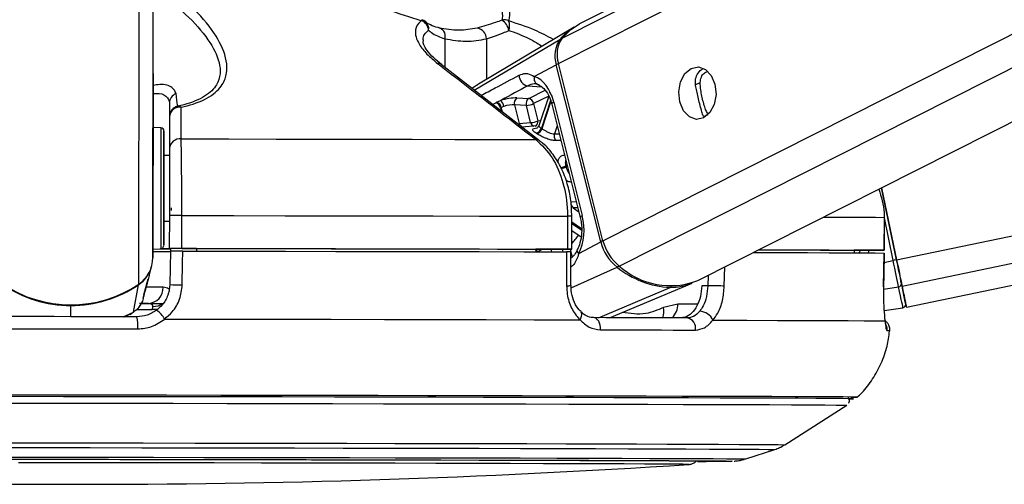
# Model space of a CAD drawing. Header units: millimetres. Extents: x 20 to 19889, y 40 to 15516.
# Tile 8 of 115: x 4179 to 4358, y 6405 to 6490. Entities that reach past the tile are written whole.
import ezdxf

# ---------------------------------------------------------------- set-up
doc = ezdxf.new("R2010")
doc.units = ezdxf.units.MM
doc.header["$LTSCALE"] = 2

msp = doc.modelspace()

# ---------------------------------------------------------------- linework, layer by layer
at = {"color": 8, "linetype": 'Continuous', "lineweight": 25}
for p, q in [((4276.96, 6481.98), (4535.46, 6612.47)), ((4277.61, 6486.62), (4526.93, 6612.47)), ((4285.09, 6449.63), (4607.67, 6612.47)), ((4288.07, 6444.99), (4619.85, 6612.47)), ((4338.73, 6446.15), (5139.45, 6612.47)), ((4339.74, 6441.33), (5163.67, 6612.47)), ((4202.85, 6446.52), (4203.06, 6602.96)), ((4200.27, 6441.7), (4200.46, 6587.81)), ((4256.2, 6486.5), (4256.19, 6481.28)), ((4261.58, 6477.1), (4277.21, 6486.38)), ((4263.79, 6486.48), (4263.78, 6479.07)), ((4262.36, 6478.21), (4261.24, 6477.47)), ((4301.92, 6478.06), (4302.85, 6478.54)), ((4271.34, 6477.9), (4273.86, 6477.72)), ((4271.52, 6475.6), (4274.52, 6477.12)), ((4275.17, 6476.05), (4272.42, 6474.66)), ((4275.52, 6475.2), (4273.83, 6470.17)), ((4273.95, 6470.09), (4275.59, 6474.99)), ((4265.73, 6473.73), (4265.52, 6473.75)), ((4266.38, 6473.9), (4266.54, 6473.25)), ((4266.71, 6473.11), (4266.5, 6473.96)), ((4303.56, 6472.3), (4304.32, 6472.69)), ((4276.73, 6470.6), (4276.24, 6469.14)), ((4276.24, 6469.14), (4277.1, 6469.15)), ((4278.54, 6463.4), (4278.3, 6463.28)), ((4278.35, 6463.1), (4278.59, 6463.23)), ((4279.25, 6456.74), (4280.21, 6456.77)), ((4280.49, 6455.66), (4279.64, 6455.63)), ((4279.64, 6455.63), (4280.67, 6454.93)), ((4338.12, 6446.02), (4336.5, 6453.81)), ((4281.16, 6451.81), (4279.41, 6452.99)), ((4279.41, 6452.78), (4281.17, 6451.6)), ((4275.56, 6448.09), (4275.68, 6447.6)), ((4277.8, 6447.59), (4277.68, 6448.09)), ((4279.1, 6448.09), (4279.22, 6447.6)), ((4332.06, 6447.88), (4331.87, 6447.41)), ((4279.23, 6447.57), (4279.46, 6446.63)), ((4336.43, 6445.67), (4338.12, 6446.02)), ((4279.29, 6441.03), (4287.66, 6444.81)), ((4307.25, 6441.34), (4307.34, 6444.84)), ((4304.29, 6443.3), (4304.25, 6441.41)), ((4284.25, 6435.57), (4297.35, 6441.11)), ((4336.34, 6440.77), (4339.11, 6441.23)), ((4187.83, 6435.75), (4187.84, 6437.8)), ((4199.9, 6437.04), (4202.7, 6437.04)), ((4302.38, 6438.07), (4298.76, 6438.07)), ((4197.42, 6435.74), (4199.32, 6436.57)), ((4198.65, 6436.21), (4199.32, 6436.57)), ((4331.62, 6421.05), (4331.61, 6421.05))]:
    msp.add_line(p, q, dxfattribs=at)
at = {"color": 7, "linetype": 'Continuous', "lineweight": 25}
for p, q in [((4525.03, 6612.47), (4280.82, 6489.2)), ((4302.44, 6442.36), (4639.43, 6612.47)), ((4340.53, 6437.49), (5182.94, 6612.47)), ((4202.89, 6480.13), (4203.06, 6602.96)), ((4279.83, 6488.63), (4262.36, 6478.22)), ((4285.09, 6449.63), (4276.96, 6481.98)), ((4202.89, 6480.13), (4202.85, 6446.52)), ((4273.47, 6467.87), (4255.53, 6481.79)), ((4272.54, 6479.62), (4276.56, 6481.77)), ((4284.69, 6449.42), (4276.56, 6481.77)), ((4205.88, 6474.75), (4205.87, 6465.2)), ((4265.66, 6474.9), (4266.36, 6475.21)), ((4269.37, 6475.7), (4271.52, 6475.6)), ((4272.42, 6474.66), (4273.21, 6471.53)), ((4275.18, 6476.04), (4273.35, 6470.61)), ((4276.11, 6474.93), (4281.31, 6454.21)), ((4266.99, 6474.15), (4266.5, 6473.96)), ((4268.94, 6474.42), (4269.79, 6471.04)), ((4271.09, 6474.32), (4268.94, 6474.42)), ((4271.87, 6471.2), (4271.09, 6474.32)), ((4275.74, 6474.56), (4280.94, 6453.85)), ((4205.88, 6472.25), (4205.87, 6466.46)), ((4269.79, 6471.04), (4271.87, 6471.2)), ((4204.31, 6470.23), (4202.88, 6470.31)), ((4272.99, 6470.58), (4270.24, 6470.38)), ((4205.87, 6465.2), (4204.87, 6465.2)), ((4205.87, 6465.2), (4205.87, 6465.2)), ((4338.73, 6446.15), (4336, 6459.31)), ((4336, 6459.31), (4338.73, 6446.15)), ((4204.86, 6453.2), (4205.86, 6453.2)), ((4205.86, 6454.23), (4205.85, 6448.23)), ((4208.12, 6448.23), (4208.13, 6454.23)), ((4278.62, 6454.09), (4278.61, 6448.09)), ((4279.4, 6448.09), (4279.41, 6454.09)), ((4336.48, 6453.88), (4336.47, 6447.88)), ((4336.5, 6453.88), (4336.48, 6453.88)), ((4336.49, 6447.88), (4336.5, 6453.88)), ((4279.4, 6451.47), (4281.08, 6450.34)), ((4280.67, 6447.27), (4284.69, 6449.42)), ((4202.85, 6448.1), (4204.28, 6448.17)), ((4205.85, 6448.21), (4205.85, 6448.23)), ((4210.85, 6448.2), (4205.85, 6448.21)), ((4205.85, 6448.21), (4205.85, 6448.19)), ((4205.85, 6448.21), (4205.85, 6448.18)), ((4205.85, 6448.19), (4206.07, 6448.19)), ((4205.85, 6448.18), (4205.85, 6448.19)), ((4206.06, 6447.73), (4205.94, 6441.62)), ((4206.07, 6448.21), (4206.06, 6447.71)), ((4210.85, 6448.21), (4210.85, 6447.72)), ((4272.82, 6448.1), (4272.81, 6447.6)), ((4278.81, 6448.09), (4272.82, 6448.09)), ((4331.01, 6447.89), (4331, 6447.42)), ((4334.49, 6447.88), (4331.01, 6447.88)), ((4279.23, 6441.45), (4279.23, 6447.59)), ((4336.36, 6441.21), (4336.46, 6447.38)), ((4336.43, 6447.38), (4336.44, 6447.38)), ((4202.18, 6443.26), (4202.62, 6444.93)), ((4201.22, 6439.77), (4202.01, 6442.68)), ((4202.18, 6443.26), (4201.99, 6442.57)), ((4199.32, 6436.57), (4200.25, 6441.6)), ((4279.23, 6441.45), (4279.23, 6441.45)), ((4286.31, 6435.57), (4301.39, 6441.9)), ((4304.25, 6441.41), (4303.15, 6441.41)), ((4336.34, 6441.21), (4336.36, 6441.21)), ((4201.09, 6439.11), (4201.19, 6439.49)), ((4201.17, 6439.59), (4201.23, 6439.77)), ((4201.25, 6439.84), (4201.27, 6439.89)), ((4202.03, 6438.18), (4200.43, 6438.18)), ((4202.77, 6437.63), (4202.7, 6437.04)), ((4298.76, 6438.07), (4296.13, 6437.43)), ((4336.45, 6436.87), (4339.9, 6437.4)), ((4197.61, 6435.72), (4198.66, 6436.19)), ((4198.68, 6436.15), (4199.06, 6436.43)), ((4281.06, 6436.65), (4281.03, 6436.67)), ((4318.34, 6412.37), (4329.65, 6419.58)), ((4311.17, 6409.78), (4316.5, 6411.5))]:
    msp.add_line(p, q, dxfattribs=at)
at = {"color": 8, "linetype": 'Continuous', "lineweight": 25, "flags": 128}
for points in [[(4251.97, 6489.98), (4251.98, 6489.97), (4252, 6489.95), (4252.01, 6489.91), (4252.01, 6489.87), (4252.01, 6489.81)], [(4276.11, 6474.93), (4275.94, 6474.83), (4275.82, 6474.74), (4275.75, 6474.65), (4275.74, 6474.58), (4275.74, 6474.56)], [(4273.21, 6471.53), (4273.54, 6471.57), (4273.68, 6471.58)], [(4204.31, 6470.23), (4204.31, 6470.22), (4204.31, 6469.69), (4204.31, 6468.44), (4204.31, 6466.57), (4204.3, 6464.19), (4204.3, 6461.47)], [(4204.3, 6461.47), (4204.29, 6458.6), (4204.29, 6455.77), (4204.29, 6453.18), (4204.28, 6450.99), (4204.28, 6449.37), (4204.28, 6448.41), (4204.28, 6448.17)], [(4281.31, 6454.21), (4281.15, 6454.11), (4281.03, 6454.02), (4280.96, 6453.93), (4280.94, 6453.86), (4280.94, 6453.85)], [(4325.39, 6453.95), (4326.44, 6453.94), (4329.84, 6453.93), (4332.66, 6453.91), (4334.87, 6453.9), (4336.48, 6453.88)], [(4280.67, 6447.27), (4280.53, 6447.45), (4280.44, 6447.63), (4280.39, 6447.79), (4280.4, 6447.94), (4280.42, 6448.01)], [(4200.23, 6441.68), (4200.25, 6441.63), (4200.25, 6441.6)], [(4204.73, 6441.12), (4203.85, 6441.12), (4202.75, 6441.12), (4201.62, 6441.12)], [(4203.79, 6437.14), (4203.31, 6437.05), (4202.7, 6437.04)], [(4280.9, 6435.19), (4281.07, 6435.51), (4281.18, 6435.83), (4281.23, 6436.12), (4281.21, 6436.37), (4281.12, 6436.57), (4281.06, 6436.65)], [(4172.16, 6412.74), (4181.77, 6412.73), (4191.42, 6412.71), (4201.05, 6412.7), (4210.6, 6412.69), (4220.03, 6412.67), (4229.28, 6412.65), (4238.31, 6412.64), (4247.06, 6412.62), (4255.49, 6412.6), (4263.55, 6412.58), (4271.19, 6412.57), (4278.38, 6412.55), (4285.08, 6412.53), (4291.24, 6412.51), (4296.84, 6412.49), (4301.84, 6412.48), (4306.22, 6412.46), (4309.95, 6412.44), (4313.02, 6412.42), (4315.4, 6412.41), (4317.08, 6412.39), (4318.06, 6412.38), (4318.34, 6412.37)], [(4172.38, 6411.87), (4181.86, 6411.86), (4191.37, 6411.84), (4200.86, 6411.83), (4210.28, 6411.82), (4219.58, 6411.8), (4228.7, 6411.78), (4237.6, 6411.77), (4246.23, 6411.75), (4254.54, 6411.73), (4262.48, 6411.72), (4270.02, 6411.7), (4277.11, 6411.68), (4283.71, 6411.66), (4289.78, 6411.64), (4295.3, 6411.63), (4300.23, 6411.61), (4304.55, 6411.59), (4308.23, 6411.57), (4311.25, 6411.56), (4313.6, 6411.54), (4315.26, 6411.53), (4316.23, 6411.51), (4316.5, 6411.5)], [(4174.98, 6410.13), (4184.3, 6410.12), (4193.63, 6410.1), (4202.94, 6410.09), (4212.15, 6410.07), (4221.23, 6410.06), (4230.12, 6410.04), (4238.76, 6410.03), (4247.11, 6410.01), (4255.12, 6409.99), (4262.75, 6409.98), (4269.94, 6409.96), (4276.67, 6409.94), (4282.89, 6409.92), (4288.56, 6409.9), (4293.66, 6409.89), (4298.14, 6409.87), (4302, 6409.85), (4305.2, 6409.84), (4307.73, 6409.82), (4309.58, 6409.81), (4310.72, 6409.79), (4311.16, 6409.78), (4311.17, 6409.78)], [(4308.69, 6409.39), (4308.68, 6409.39), (4308.65, 6409.39)]]:
    msp.add_lwpolyline(points, dxfattribs=at)
at = {"color": 7, "linetype": 'Continuous', "lineweight": 25, "flags": 128}
for points in [[(4277.61, 6486.62), (4279.23, 6488.19), (4280.82, 6489.2)], [(4255.1, 6488.47), (4255.36, 6488.44), (4255.59, 6488.33), (4255.81, 6488.14), (4255.98, 6487.9), (4256.11, 6487.6), (4256.19, 6487.26), (4256.22, 6486.89), (4256.2, 6486.5)], [(4301.21, 6481.09), (4302.52, 6481.37), (4303.81, 6480.91), (4304.87, 6479.79), (4305.55, 6478.19), (4305.74, 6476.33), (4305.41, 6474.52), (4304.62, 6473.01), (4303.48, 6472.05), (4302.17, 6471.78), (4300.89, 6472.23), (4299.83, 6473.35), (4299.15, 6474.96), (4298.96, 6476.81), (4299.28, 6478.63), (4300.07, 6480.13), (4301.21, 6481.09)], [(4202.88, 6474.61), (4202.88, 6474.63), (4202.88, 6473.94), (4202.88, 6472.63), (4202.88, 6470.91), (4202.88, 6469.03), (4202.87, 6467.29), (4202.87, 6465.96), (4202.87, 6465.22), (4202.87, 6465.2), (4202.87, 6465.9), (4202.87, 6467.21), (4202.88, 6468.93), (4202.88, 6470.8), (4202.88, 6472.54), (4202.88, 6473.88), (4202.88, 6474.61)], [(4265.54, 6474.83), (4265.57, 6474.85), (4265.66, 6474.9)], [(4266.5, 6473.96), (4266.41, 6473.91), (4266.38, 6473.9)], [(4204.87, 6461.35), (4204.87, 6463.92), (4204.87, 6466.17), (4204.88, 6467.94), (4204.88, 6469.12), (4204.88, 6469.62), (4204.88, 6469.41), (4204.88, 6468.51), (4204.87, 6466.97), (4204.87, 6465.2)], [(4208.01, 6468.21), (4216.74, 6468.2), (4225.36, 6468.18), (4233.83, 6468.17), (4242.12, 6468.15), (4250.2, 6468.14), (4258.03, 6468.12), (4265.6, 6468.11), (4272.85, 6468.09)], [(4204.87, 6465.2), (4204.87, 6465.53), (4204.87, 6465.8), (4204.87, 6465.35), (4204.87, 6464.24), (4204.87, 6462.59), (4204.87, 6460.56)], [(4204.86, 6453.2), (4204.85, 6452.24), (4204.85, 6450.47), (4204.85, 6449.29), (4204.85, 6448.79), (4204.85, 6449), (4204.85, 6449.9), (4204.85, 6451.44), (4204.86, 6453.5), (4204.86, 6455.96), (4204.86, 6458.64), (4204.87, 6461.35)], [(4204.87, 6460.56), (4204.86, 6458.39), (4204.86, 6456.31), (4204.86, 6454.54), (4204.86, 6453.28), (4204.86, 6452.65), (4204.86, 6452.74), (4204.86, 6453.2)], [(4206.21, 6455.61), (4206.21, 6455.61), (4206.21, 6455.6), (4206.21, 6455.57), (4206.2, 6455.52), (4206.2, 6455.46), (4206.2, 6455.39), (4206.2, 6455.31), (4206.2, 6455.22), (4206.2, 6455.12)], [(4208.13, 6454.23), (4217.63, 6454.21), (4227.02, 6454.2), (4236.24, 6454.18), (4245.26, 6454.16), (4254.04, 6454.15), (4262.55, 6454.13), (4270.76, 6454.11), (4278.62, 6454.09)], [(4204.15, 6448.17), (4205.55, 6448.17), (4206.07, 6448.17)], [(4208.12, 6448.23), (4217.63, 6448.21), (4227.01, 6448.2), (4236.23, 6448.18), (4245.25, 6448.16), (4254.04, 6448.15), (4262.55, 6448.13), (4270.75, 6448.11), (4278.61, 6448.09)], [(4208.21, 6441.55), (4208.29, 6445.55), (4208.33, 6447.73)], [(4208.33, 6447.73), (4217.78, 6447.71), (4227.11, 6447.69), (4236.28, 6447.68), (4245.25, 6447.66), (4253.99, 6447.65), (4262.45, 6447.63), (4270.61, 6447.61), (4278.44, 6447.59)], [(4210.85, 6448.21), (4219.16, 6448.2), (4227.36, 6448.19), (4235.43, 6448.17), (4243.34, 6448.16), (4251.06, 6448.14), (4258.56, 6448.13), (4265.82, 6448.11), (4272.82, 6448.1)], [(4278.61, 6448.09), (4278.92, 6448.09), (4279.16, 6448.09), (4279.32, 6448.09), (4279.39, 6448.09), (4279.38, 6448.09), (4279.27, 6448.09), (4279.08, 6448.09), (4278.81, 6448.09)], [(4313.57, 6447.98), (4314.44, 6447.98), (4318.35, 6447.96), (4321.81, 6447.95), (4324.82, 6447.93), (4327.36, 6447.92), (4329.43, 6447.9), (4331.01, 6447.89)], [(4313.59, 6447.99), (4317.93, 6447.98), (4322.46, 6447.96), (4326.43, 6447.94), (4329.83, 6447.93), (4332.65, 6447.91), (4334.86, 6447.9), (4336.47, 6447.88)], [(4336.47, 6447.88), (4336.49, 6447.88), (4336.41, 6447.88), (4336.24, 6447.88), (4336, 6447.88), (4335.69, 6447.88), (4335.32, 6447.88), (4334.91, 6447.88), (4334.49, 6447.88)], [(4278.44, 6447.59), (4278.44, 6443.59), (4278.44, 6441.42)], [(4312.61, 6447.5), (4312.95, 6447.5), (4317.98, 6447.48), (4322.48, 6447.46), (4326.43, 6447.44), (4329.81, 6447.43), (4332.62, 6447.41), (4334.83, 6447.4), (4336.44, 6447.38)], [(4336.44, 6447.38), (4336.38, 6443.38), (4336.34, 6441.21)], [(4339.11, 6441.23), (4339.02, 6441.66), (4338.92, 6442.16), (4338.8, 6442.72), (4338.68, 6443.32), (4338.55, 6443.96), (4338.41, 6444.63), (4338.26, 6445.32), (4338.12, 6446.02)], [(4339.74, 6441.33), (4339.65, 6441.77), (4339.54, 6442.27), (4339.43, 6442.83), (4339.3, 6443.43), (4339.17, 6444.08), (4339.03, 6444.75), (4338.88, 6445.45), (4338.73, 6446.15)], [(4338.73, 6446.15), (4338.87, 6445.52), (4339, 6444.9), (4339.12, 6444.3), (4339.24, 6443.72), (4339.35, 6443.18), (4339.46, 6442.68), (4339.55, 6442.23), (4339.63, 6441.84)], [(4307.25, 6441.34), (4306.96, 6441.35), (4306.61, 6441.36), (4306.22, 6441.37), (4305.8, 6441.38), (4305.37, 6441.39), (4304.96, 6441.4), (4304.58, 6441.41), (4304.25, 6441.41)], [(4339.9, 6437.4), (4339.89, 6437.46), (4339.85, 6437.65), (4339.79, 6437.95), (4339.7, 6438.38), (4339.59, 6438.92), (4339.45, 6439.58), (4339.29, 6440.35), (4339.11, 6441.23)], [(4339.63, 6441.84), (4339.81, 6440.99), (4339.96, 6440.24), (4340.09, 6439.6), (4340.2, 6439.07), (4340.29, 6438.65), (4340.35, 6438.35), (4340.39, 6438.17), (4340.4, 6438.11)], [(4340.39, 6438.14), (4340.48, 6437.73), (4340.53, 6437.49), (4340.48, 6437.74), (4340.33, 6438.48), (4340.08, 6439.68), (4339.74, 6441.33)], [(4200.82, 6438.17), (4202.81, 6438.17), (4204.8, 6438.17)], [(4199.94, 6435.73), (4196.91, 6435.74), (4193.89, 6435.74), (4190.86, 6435.75), (4187.83, 6435.75), (4184.8, 6435.76), (4181.78, 6435.76), (4178.75, 6435.76), (4175.73, 6435.77)], [(4205.01, 6435.33), (4215.29, 6435.31), (4225.44, 6435.3), (4235.41, 6435.28), (4245.15, 6435.26), (4254.61, 6435.24), (4263.76, 6435.22), (4272.53, 6435.21), (4280.9, 6435.19)], [(4284.63, 6433.36), (4284.63, 6433.78), (4284.58, 6434.19), (4284.47, 6434.57), (4284.31, 6434.91), (4284.11, 6435.19), (4283.88, 6435.4), (4283.62, 6435.53), (4283.35, 6435.58)], [(4300.47, 6435.53), (4298.48, 6435.54), (4296.45, 6435.54), (4294.38, 6435.55), (4292.26, 6435.55), (4290.09, 6435.56), (4287.89, 6435.56), (4285.64, 6435.57), (4283.35, 6435.58)], [(4305.19, 6435.12), (4311.37, 6435.1), (4316.95, 6435.08), (4321.9, 6435.06), (4326.21, 6435.04), (4329.86, 6435.03), (4332.82, 6435.01), (4335.08, 6434.99), (4336.63, 6434.98)], [(4175.56, 6433.55), (4178.62, 6433.55), (4181.69, 6433.55), (4184.76, 6433.54), (4187.83, 6433.54), (4190.9, 6433.53), (4193.97, 6433.53), (4197.03, 6433.53), (4200.1, 6433.52)], [(4284.63, 6433.36), (4286.95, 6433.35), (4289.23, 6433.35), (4291.47, 6433.34), (4293.66, 6433.34), (4295.81, 6433.33), (4297.91, 6433.32), (4299.97, 6433.32), (4301.98, 6433.31)], [(4331.61, 6421.05), (4331.42, 6421.06), (4330.55, 6421.07), (4328.98, 6421.09), (4326.72, 6421.1), (4323.79, 6421.12), (4320.19, 6421.14), (4315.95, 6421.16), (4311.08, 6421.17), (4305.61, 6421.19), (4299.57, 6421.21), (4292.99, 6421.23), (4285.89, 6421.25), (4278.31, 6421.27), (4270.3, 6421.29), (4261.88, 6421.31), (4253.1, 6421.32), (4244, 6421.34), (4234.63, 6421.36), (4225.03, 6421.38), (4215.25, 6421.39), (4205.34, 6421.41), (4195.34, 6421.42), (4185.3, 6421.44), (4175.28, 6421.45)], [(4329.87, 6420.74), (4329.98, 6420.74), (4330.78, 6420.75), (4330.87, 6420.77), (4330.25, 6420.78), (4328.91, 6420.8), (4326.88, 6420.81), (4324.15, 6420.83), (4320.74, 6420.85), (4316.67, 6420.86), (4311.96, 6420.88), (4306.63, 6420.9), (4300.7, 6420.92), (4294.22, 6420.94), (4287.2, 6420.96), (4279.69, 6420.98), (4271.72, 6421), (4263.34, 6421.01), (4254.58, 6421.03), (4245.48, 6421.05), (4236.1, 6421.07), (4226.48, 6421.09), (4216.66, 6421.1), (4206.7, 6421.12), (4196.65, 6421.13), (4186.55, 6421.15), (4176.46, 6421.16)], [(4329.88, 6420.74), (4330.6, 6420.75), (4330.69, 6420.77), (4330.07, 6420.78), (4328.73, 6420.8), (4326.7, 6420.81), (4323.98, 6420.83), (4320.57, 6420.85), (4316.51, 6420.86), (4311.8, 6420.88), (4306.48, 6420.9), (4300.56, 6420.92), (4294.08, 6420.94), (4287.08, 6420.96), (4279.58, 6420.98), (4271.62, 6421), (4263.24, 6421.01), (4254.49, 6421.03), (4245.41, 6421.05), (4236.04, 6421.07), (4226.43, 6421.09), (4216.62, 6421.1), (4206.68, 6421.12), (4196.64, 6421.13), (4186.55, 6421.15), (4176.47, 6421.16)], [(4176.56, 6419.98), (4186.56, 6419.97), (4196.57, 6419.95), (4206.53, 6419.94), (4216.4, 6419.92), (4226.13, 6419.91), (4235.67, 6419.89), (4244.97, 6419.87), (4253.98, 6419.85), (4262.67, 6419.84), (4270.98, 6419.82), (4278.88, 6419.8), (4286.32, 6419.78), (4293.28, 6419.76), (4299.71, 6419.74), (4305.58, 6419.72), (4310.86, 6419.7), (4315.53, 6419.69), (4319.56, 6419.67), (4322.94, 6419.65), (4325.65, 6419.63), (4327.67, 6419.62), (4328.99, 6419.6), (4329.61, 6419.59), (4329.65, 6419.58)], [(4169.81, 6409.73), (4178.77, 6409.72), (4187.8, 6409.71), (4196.82, 6409.7), (4205.79, 6409.68), (4214.64, 6409.67), (4223.33, 6409.65), (4231.81, 6409.64), (4240.01, 6409.62), (4247.88, 6409.6), (4255.39, 6409.59), (4262.48, 6409.57), (4269.11, 6409.55), (4275.24, 6409.54), (4280.83, 6409.52), (4285.85, 6409.5), (4290.26, 6409.49), (4294.04, 6409.47), (4297.17, 6409.45), (4299.62, 6409.44), (4301.38, 6409.42), (4302.44, 6409.41), (4302.8, 6409.4), (4302.44, 6409.39), (4302.44, 6409.39)], [(4176.24, 6409.73), (4185.48, 6409.72), (4194.74, 6409.71), (4203.96, 6409.69), (4213.08, 6409.68), (4222.06, 6409.66), (4230.84, 6409.65), (4239.36, 6409.63), (4247.58, 6409.61), (4255.45, 6409.6), (4262.92, 6409.58), (4269.95, 6409.56), (4276.5, 6409.54), (4282.53, 6409.53), (4288, 6409.51), (4292.88, 6409.49), (4297.15, 6409.48), (4300.78, 6409.46), (4303.74, 6409.44), (4306.02, 6409.43), (4307.61, 6409.41), (4308.5, 6409.4), (4308.69, 6409.39)], [(4300.79, 6408.77), (4300.8, 6408.77), (4300.58, 6408.79), (4299.65, 6408.8), (4298.01, 6408.81), (4295.67, 6408.83), (4292.65, 6408.84), (4288.97, 6408.86), (4284.65, 6408.88), (4279.72, 6408.89), (4274.21, 6408.91), (4268.15, 6408.93), (4261.58, 6408.94), (4254.55, 6408.96), (4247.09, 6408.98), (4239.26, 6408.99), (4231.1, 6409.01), (4222.67, 6409.03), (4214.02, 6409.04), (4205.2, 6409.05), (4196.28, 6409.07), (4187.3, 6409.08), (4178.32, 6409.09)]]:
    msp.add_lwpolyline(points, dxfattribs=at)
at = {"color": 7, "linetype": 'Continuous', "lineweight": 25}
for centre, radius, start, end in [((4251.4, 6488.06), 2, 49.1592, 73.5582), ((4251.04, 6487.83), 2.21, 6.027, 63.8671), ((4267.04, 6487.87), 2.07, 66.5136, 101.7952), ((4265.05, 6487.44), 2.92, 11.5331, 57.4979), ((4265.44, 6488.83), 2.59, 341.7057, 21.166), ((4261.77, 6486.45), 2.03, 0.8121, 81.2208), ((4285.01, 6479.98), 10.09, 120.9416, 140.6311), ((4281.58, 6483.41), 5.28, 145.8232, 198.1191), ((4282, 6483.63), 5.31, 145.8232, 198.1191), ((4271.71, 6479.8), 1.94, 178.5099, 258.9963), ((4273.69, 6479.26), 1.2, 162.4008, 256.1739), ((4207.79, 6474.72), 1.91, 111.844, 179.2267), ((4265.17, 6473.66), 1.23, 11.0882, 72.6396), ((4265.3, 6473.72), 1.23, 11.0655, 72.8389), ((4265.43, 6473.93), 1.58, 8.0633, 54.0109), ((4270.1, 6474.74), 1.21, 127.4712, 195.3568), ((4272.25, 6474.64), 1.21, 127.4712, 195.3568), ((4270.91, 6477.87), 3.55, 272.8605, 295.2293), ((4271.25, 6474.44), 1.19, 10.5056, 77.2701), ((4207.88, 6472.25), 2, 101.2791, 179.9087), ((4207.79, 6472.11), 1.91, 82.5902, 175.612), ((4207.53, 6473.5), 0.709, 44.701, 93.19), ((4271.7, 6474.74), 3.55, 272.8605, 295.2293), ((4204.28, 6469.63), 0.6, 359.923, 86.923), ((4272.61, 6470.51), 1.27, 281.5477, 344.4829), ((4268.9, 6463.24), 7.22, 55.6457, 56.6751), ((4272.72, 6470.46), 1.28, 281.3914, 343.6705), ((4269.51, 6463.61), 7.86, 55.6457, 56.6751), ((4207.78, 6466.32), 1.91, 82.868, 175.6244), ((4277.54, 6468.73), 1.36, 162.4492, 215.8109), ((4262.96, 6459.33), 15.84, 13.7793, 14.4245), ((4280.44, 6456.53), 1.21, 170.2643, 228.2861), ((4206.92, 6014.51), 439.72, 89.8423, 90.1381), ((4292.91, 6451.45), 8.47, 193.8257, 231.6289), ((4293.36, 6451.67), 8.52, 193.8257, 231.6289), ((4203.64, 6826.96), 379.29, 269.875, 270.3647), ((4204.25, 6448.77), 0.6, 272.923, 359.923), ((4204.55, 6588.48), 140.3, 269.9058, 270.5305), ((4206.91, 6008.51), 439.72, 89.8423, 90.1381), ((4197.01, 6446.55), 5.84, 303.9398, 359.7303), ((4363.06, 6326.72), 121.89, 101.5141, 101.8108), ((4196.98, 6446.44), 5.84, 304.0418, 345.0705), ((4298.1, 6457.65), 16.55, 230.8951, 267.4201), ((4297.39, 6455.33), 13.91, 227.9617, 291.2824), ((4187.87, 6460.03), 22.13, 235.7557, 304.0903), ((4187.85, 6459.85), 22.05, 235.7265, 269.9731), ((4187.88, 6459.85), 22.05, 269.8729, 304.1194), ((4201.88, 6441.03), 2.85, 272.9666, 1.8414), ((4208.4, 6484.22), 42.67, 266.704, 269.7555), ((4297.45, 6451.4), 10.28, 269.4316, 292.4884), ((4339.07, 6441.79), 0.56, 274.0772, 5.1688), ((4199.18, 6431.61), 6.92, 32.487, 50.5386), ((4339.81, 6437.99), 0.6, 278.734, 11.734), ((4193.02, 6434.12), 7.1, 355.1398, 13.1255), ((4300.15, 6433.69), 1.87, 348.3376, 80.3037), ((4302.65, 6433.96), 2.79, 24.5606, 87.5796), ((4330.64, 6440.5), 19.47, 269.2856, 272.8908), ((4190.07, 8098.71), 1693.56, 266.09752, 273.74842), ((4303.02, 6812.5), 403.16, 269.9104, 270.8)]:
    msp.add_arc(centre, radius, start, end, dxfattribs=at)
at = {"color": 8, "linetype": 'Continuous', "lineweight": 25}
for centre, radius, start, end in [((4251.6, 6488.34), 1.66, 350.2128, 47.9775), ((4277.42, 6486), 0.431, 83.4825, 118.9245), ((4255.01, 6481.09), 0.905, 53.0682, 98.0761), ((4277.42, 6480.05), 1.93, 103.3355, 116.4357), ((4270.65, 6471.21), 0.874, 191.3871, 250.4859), ((4272.72, 6471.36), 0.864, 191.2199, 252.4099), ((4272.34, 6471.36), 0.885, 295.2575, 11.1449), ((4272.96, 6467.2), 0.894, 52.1687, 97.0028), ((4276.79, 6466.43), 3.5, 279.9705, 295.697), ((4276.84, 6466.39), 3.62, 280.2492, 294.6529), ((4278.64, 6363.1), 90.99, 89.5169, 90.0142), ((4271.33, 6456.57), 11, 317.1326, 327.4734), ((4285.55, 6447.7), 1.93, 103.329, 116.4353), ((4271.56, 6447.16), 1.49, 17.0574, 32.135), ((4271.69, 6447.21), 1.49, 15.5344, 36.3349), ((4287.22, 6445.67), 0.966, 297.0647, 321.6255), ((4278.63, 6446.19), 4.78, 267.7696, 277.2742), ((4297.16, 6441.52), 0.448, 294.8365, 330.2419), ((4202.94, 6440.76), 3.13, 266.9631, 306.2372), ((4293.27, 6436.64), 2.97, 338.3275, 15.4695), ((4295.47, 6437.95), 3.29, 312.9666, 2.0773), ((4335, 6433.37), 2.01, 353.7235, 24.4343), ((4337.1, 6429), 4.15, 84.5636, 91.5237)]:
    msp.add_arc(centre, radius, start, end, dxfattribs=at)
at = {"color": 7, "linetype": 'Continuous', "lineweight": 25}
for centre, major_axis, ratio, start_param, end_param in [((4271.46, 6472.45), (-0.15, 7.38), 0.67204, 5.041986, 6.032652), ((4267.61, 6474.75), (2.74, 0.58), 0.275806, 0.817832, 1.987525), ((4267.81, 6473.81), (1.77, 0.33), 0.295802, 0.82501, 1.994704), ((4276.66, 6451.73), (-0.15, 7.38), 0.67204, 4.051321, 5.041986)]:
    msp.add_ellipse(centre, major_axis=major_axis, ratio=ratio, start_param=start_param, end_param=end_param, dxfattribs=at)
at = {"color": 8, "linetype": 'Continuous', "lineweight": 25}
for centre, major_axis, ratio, start_param, end_param in [((4267.69, 6473.75), (1.77, 0.33), 0.295802, 2.81091, 3.159182), ((4326.65, 6449.95), (4.84, 5.57), 0.999929, 5.076218, 5.144127)]:
    msp.add_ellipse(centre, major_axis=major_axis, ratio=ratio, start_param=start_param, end_param=end_param, dxfattribs=at)
at = {"color": 7, "linetype": 'Continuous', "lineweight": 25}
for points, knots in [([(4208.03, 6474), (4208.39, 6474.08), (4210.37, 6474.54), (4213.43, 6475.79), (4215.65, 6477.95), (4216.46, 6480.23), (4216.35, 6483.19), (4214.56, 6487.14), (4210.67, 6491.95), (4206.95, 6495.07), (4205.07, 6496.65)], [0, 0, 0, 0, 0.024025, 0.134638, 0.244509, 0.33263, 0.423982, 0.601094, 0.798253, 1, 1, 1, 1]), ([(4234.05, 6496.6), (4236.43, 6495.57), (4241.25, 6493.5), (4247.37, 6491.23), (4251, 6490.12), (4252.01, 6489.81)], [0, 0, 0, 0, 0.413472, 0.836281, 1, 1, 1, 1]), ([(4263.68, 6496.22), (4264.44, 6495.27), (4265.97, 6493.35), (4266.85, 6491.23), (4266.66, 6490.18), (4266.61, 6489.9)], [0, 0, 0, 0, 0.414625, 0.838122, 1, 1, 1, 1]), ([(4267.86, 6489.77), (4267.95, 6490.08), (4268.27, 6491.15), (4267.61, 6493.41), (4266.2, 6495.47), (4265.49, 6496.51)], [0, 0, 0, 0, 0.163716, 0.575625, 1, 1, 1, 1]), ([(4252.01, 6489.81), (4251.95, 6489.77), (4251.29, 6489.34), (4250.5, 6488.03), (4251.14, 6485.86), (4252.8, 6483.72), (4254.19, 6482.56), (4254.88, 6481.98)], [0, 0, 0, 0, 0.024281, 0.282768, 0.612987, 0.806483, 1, 1, 1, 1]), ([(4255.32, 6488.46), (4255.2, 6488.48), (4254.5, 6488.63), (4253.54, 6489.01), (4252.84, 6489.42), (4252.72, 6489.57), (4252.72, 6489.57)], [0, 0, 0, 0, 0.088964, 0.535096, 0.997982, 1, 1, 1, 1]), ([(4266.61, 6489.9), (4266.23, 6489.75), (4264.55, 6489.15), (4263.15, 6488.75), (4262.08, 6488.45)], [0, 0, 0, 0, 0.231591, 1, 1, 1, 1]), ([(4253.24, 6488.06), (4253.4, 6487.91), (4254.1, 6487.25), (4255.29, 6486.83), (4256.2, 6486.5)], [0, 0, 0, 0, 0.231926, 1, 1, 1, 1]), ([(4262.08, 6488.45), (4260.98, 6488.25), (4258.75, 6487.85), (4256.33, 6488.26), (4255.1, 6488.47)], [0, 0, 0, 0, 0.492367, 1, 1, 1, 1]), ([(4263.79, 6486.48), (4264.77, 6486.8), (4266.05, 6487.22), (4267.55, 6487.87), (4267.9, 6488.02)], [0, 0, 0, 0, 0.768074, 1, 1, 1, 1]), ([(4255.57, 6481.82), (4255.08, 6482.21), (4253.98, 6483.09), (4252.9, 6484.37), (4252.29, 6485.43), (4252.21, 6485.95), (4252.23, 6486.01), (4252.23, 6486.01)], [0, 0, 0, 0, 0.220957, 0.486741, 0.741155, 0.989647, 1, 1, 1, 1]), ([(4256.2, 6486.5), (4257.5, 6486.28), (4260.13, 6485.84), (4262.56, 6486.26), (4263.79, 6486.48)], [0, 0, 0, 0, 0.4927247, 1, 1, 1, 1]), ([(4254.88, 6481.98), (4255.71, 6481.34), (4259.85, 6478.15), (4265.84, 6473.52), (4271, 6469.53), (4272.85, 6468.09)], [0, 0, 0, 0, 0.138099, 0.690493, 1, 1, 1, 1]), ([(4269.78, 6479.85), (4270.17, 6480), (4270.69, 6480.2), (4271.6, 6480.12), (4272.13, 6479.84), (4272.54, 6479.62)], [0, 0, 0, 0, 0.417867, 0.554004, 1, 1, 1, 1]), ([(4302, 6477.98), (4301.97, 6478.39), (4301.91, 6479.2), (4302.44, 6480.24), (4302.94, 6480.87), (4303.29, 6480.98), (4303.29, 6480.98)], [0, 0, 0, 0, 0.329187, 0.657873, 0.996423, 1, 1, 1, 1]), ([(4302.85, 6478.54), (4302.9, 6478.86), (4302.98, 6479.52), (4303.51, 6480.24), (4303.99, 6480.44), (4304.18, 6480.53)], [0, 0, 0, 0, 0.375658, 0.75083, 1, 1, 1, 1]), ([(4273.4, 6478.1), (4273.1, 6478.18), (4272.41, 6478.37), (4271.73, 6478.07), (4271.34, 6477.9)], [0, 0, 0, 0, 0.429774, 1, 1, 1, 1]), ([(4304.32, 6472.69), (4304.18, 6472.9), (4303.93, 6473.29), (4303.59, 6474.3), (4303.28, 6475.44), (4303.04, 6476.62), (4302.88, 6477.67), (4302.86, 6478.26), (4302.85, 6478.54)], [0, 0, 0, 0, 0.204636, 0.3763353, 0.5488341, 0.7033628, 0.8642848, 1, 1, 1, 1]), ([(4207.49, 6474.21), (4207.45, 6474.27), (4207.31, 6474.5), (4207.18, 6475.65), (4207.08, 6476.49)], [0, 0, 0, 0, 0.275157, 1, 1, 1, 1]), ([(4262.19, 6478.11), (4262.11, 6478.07), (4261.77, 6477.9), (4261.47, 6477.66), (4261.24, 6477.47)], [0, 0, 0, 0, 0.224129, 1, 1, 1, 1]), ([(4271.34, 6477.9), (4269.74, 6477.04), (4268.08, 6476.14), (4266.42, 6475.24), (4266.36, 6475.21)], [0, 0, 0, 0, 0.961066, 1, 1, 1, 1]), ([(4273.19, 6478.14), (4273.33, 6478.08), (4273.75, 6477.9), (4274.53, 6477.22), (4275.3, 6476.02), (4275.61, 6475), (4275.74, 6474.56)], [0, 0, 0, 0, 0.1515494, 0.4466486, 0.7627476, 1, 1, 1, 1]), ([(4303.36, 6472.56), (4303.27, 6472.83), (4303.1, 6473.35), (4302.78, 6474.54), (4302.47, 6475.8), (4302.2, 6476.97), (4302.07, 6477.65), (4302, 6477.98)], [0, 0, 0, 0, 0.222076, 0.445772, 0.640142, 0.821651, 1, 1, 1, 1]), ([(4205.88, 6474.75), (4205.88, 6474.09), (4205.88, 6472.76), (4205.88, 6472.42), (4205.88, 6472.25)], [0, 0, 0, 0, 0.495319, 1, 1, 1, 1]), ([(4264.85, 6474.39), (4264.9, 6474.43), (4265.08, 6474.58), (4265.35, 6474.73), (4265.54, 6474.83)], [0, 0, 0, 0, 0.27439, 1, 1, 1, 1]), ([(4208.01, 6468.21), (4208.02, 6468.85), (4208.02, 6470.78), (4208.03, 6472.71), (4208.03, 6474)], [0, 0, 0, 0, 0.330975, 1, 1, 1, 1]), ([(4265.6, 6473.85), (4265.6, 6473.85), (4265.58, 6473.85), (4265.68, 6473.8), (4265.85, 6473.64), (4265.88, 6473.46), (4265.9, 6473.4)], [0, 0, 0, 0, 0.095112, 0.39456, 0.775193, 1, 1, 1, 1]), ([(4303.56, 6472.3), (4303.5, 6472.34), (4303.41, 6472.41), (4303.37, 6472.52), (4303.36, 6472.56)], [0, 0, 0, 0, 0.572682, 1, 1, 1, 1]), ([(4272.86, 6469.27), (4272.77, 6469.33), (4272.5, 6469.52), (4272.24, 6469.78), (4272.22, 6469.99), (4272.47, 6470.14), (4272.85, 6470.18), (4273.04, 6470.21)], [0, 0, 0, 0, 0.116734, 0.333017, 0.551924, 0.773865, 1, 1, 1, 1]), ([(4273.34, 6470.62), (4273.3, 6470.52), (4273.22, 6470.32), (4273.03, 6470.18), (4272.94, 6470.14), (4272.95, 6470.15), (4272.95, 6470.15)], [0, 0, 0, 0, 0.33475, 0.649106, 0.895369, 1, 1, 1, 1]), ([(4273.95, 6470.09), (4274.09, 6470), (4274.37, 6469.81), (4274.9, 6469.51), (4275.46, 6469.26), (4275.92, 6469.14), (4276.16, 6469.14), (4276.24, 6469.14)], [0, 0, 0, 0, 0.2198592, 0.4403428, 0.6631396, 0.8854902, 1, 1, 1, 1]), ([(4208.13, 6454.23), (4208.13, 6456.01), (4208.13, 6459.59), (4208.09, 6464.33), (4208.05, 6467), (4208.02, 6468.05), (4208.01, 6468.21)], [0, 0, 0, 0, 0.31366, 0.627146, 0.941618, 1, 1, 1, 1]), ([(4272.85, 6468.09), (4273.89, 6467.07), (4275.97, 6465.02), (4277.97, 6460.29), (4278.59, 6456.45), (4278.61, 6454.38), (4278.62, 6454.09)], [0, 0, 0, 0, 0.317078, 0.634488, 0.949899, 1, 1, 1, 1]), ([(4276.43, 6467.93), (4276.31, 6467.94), (4275.94, 6467.94), (4275.24, 6468.1), (4274.39, 6468.41), (4273.58, 6468.81), (4273.17, 6469.07), (4272.97, 6469.2)], [0, 0, 0, 0, 0.119584, 0.349288, 0.573021, 0.788436, 1, 1, 1, 1]), ([(4279.39, 6454.09), (4279.36, 6455.05), (4279.3, 6457.07), (4278.64, 6460.06), (4277.55, 6462.91), (4276.02, 6465.4), (4274.64, 6467.08), (4273.68, 6467.71), (4273.47, 6467.86)], [0, 0, 0, 0, 0.173694, 0.364518, 0.557243, 0.749854, 0.943083, 1, 1, 1, 1]), ([(4205.87, 6466.46), (4205.87, 6466.32), (4205.87, 6465.4), (4205.87, 6463.07), (4205.86, 6458.92), (4205.86, 6455.79), (4205.86, 6454.23)], [0, 0, 0, 0, 0.058442, 0.373089, 0.686524, 1, 1, 1, 1]), ([(4335.49, 6459.04), (4335.93, 6457.62), (4336.46, 6455.93), (4336.48, 6454.17), (4336.48, 6453.88)], [0, 0, 0, 0, 0.8384166, 1, 1, 1, 1]), ([(4280.94, 6453.85), (4281.01, 6453.54), (4281.21, 6452.64), (4281.25, 6451.03), (4280.98, 6449.3), (4280.59, 6448.4), (4280.42, 6448.01)], [0, 0, 0, 0, 0.153996, 0.459566, 0.765706, 1, 1, 1, 1]), ([(4208.33, 6447.73), (4208.11, 6447.73), (4207.65, 6447.73), (4207.01, 6447.73), (4206.5, 6447.73), (4206.13, 6447.73), (4206.08, 6447.73), (4206.06, 6447.73)], [0, 0, 0, 0, 0.197556, 0.39511, 0.592696, 0.790302, 1, 1, 1, 1]), ([(4280.42, 6448.02), (4280.39, 6447.95), (4280.16, 6447.47), (4279.77, 6446.84), (4279.39, 6446.55), (4279.23, 6446.42)], [0, 0, 0, 0, 0.089282, 0.5948, 1, 1, 1, 1]), ([(4279.2, 6447.59), (4279.2, 6447.59), (4279.2, 6447.59), (4278.95, 6447.59), (4278.61, 6447.59), (4278.44, 6447.59)], [0, 0, 0, 0, 0.246345, 0.611985, 1, 1, 1, 1]), ([(4201.99, 6442.57), (4201.86, 6442.09), (4201.59, 6441.1), (4201.31, 6440.1), (4201.17, 6439.59)], [0, 0, 0, 0, 0.493257, 1, 1, 1, 1]), ([(4205.94, 6441.62), (4205.86, 6440.95), (4205.71, 6439.62), (4204.77, 6438.01), (4203.92, 6437.26), (4203.57, 6436.96)], [0, 0, 0, 0, 0.370015, 0.740315, 1, 1, 1, 1]), ([(4205.92, 6440.36), (4205.89, 6440.55), (4205.82, 6441.02), (4205.13, 6441.08), (4204.73, 6441.12)], [0, 0, 0, 0, 0.4164589, 1, 1, 1, 1]), ([(4205.01, 6435.33), (4205.48, 6435.74), (4206.63, 6436.73), (4207.89, 6438.88), (4208.11, 6440.66), (4208.21, 6441.55)], [0, 0, 0, 0, 0.260354, 0.63069, 1, 1, 1, 1]), ([(4278.44, 6441.42), (4278.47, 6440.89), (4278.54, 6439.46), (4279.26, 6437.25), (4280.25, 6435.82), (4280.85, 6435.23), (4280.9, 6435.19)], [0, 0, 0, 0, 0.220493, 0.593656, 0.970348, 1, 1, 1, 1]), ([(4281.08, 6436.71), (4280.9, 6436.87), (4280.35, 6437.35), (4279.68, 6438.7), (4279.24, 6440.21), (4279.28, 6441.15), (4279.29, 6441.45)], [0, 0, 0, 0, 0.166644, 0.508514, 0.844527, 1, 1, 1, 1]), ([(4303.15, 6441.41), (4303.09, 6440.75), (4302.98, 6439.41), (4302.3, 6437.64), (4301.32, 6436.31), (4300.25, 6435.62), (4299.54, 6435.56), (4299.27, 6435.53)], [0, 0, 0, 0, 0.215288, 0.430555, 0.64649, 0.863795, 1, 1, 1, 1]), ([(4304.25, 6441.41), (4304.19, 6440.75), (4304.07, 6439.41), (4303.5, 6437.8), (4302.99, 6437.06), (4302.77, 6436.75)], [0, 0, 0, 0, 0.370015, 0.740315, 1, 1, 1, 1]), ([(4305.19, 6435.12), (4305.49, 6435.53), (4306.22, 6436.52), (4307.02, 6438.67), (4307.18, 6440.45), (4307.25, 6441.34)], [0, 0, 0, 0, 0.260354, 0.63069, 1, 1, 1, 1]), ([(4336.34, 6441.21), (4336.34, 6440.68), (4336.32, 6439.25), (4336.41, 6437.04), (4336.54, 6435.61), (4336.62, 6435.02), (4336.63, 6434.98)], [0, 0, 0, 0, 0.220493, 0.593656, 0.970348, 1, 1, 1, 1]), ([(4199.69, 6436.89), (4199.77, 6436.95), (4200.11, 6437.19), (4200.44, 6437.61), (4200.6, 6437.99), (4200.64, 6438.08)], [0, 0, 0, 0, 0.203781, 0.810449, 1, 1, 1, 1]), ([(4203.57, 6436.96), (4202.99, 6436.59), (4201.88, 6435.89), (4200.57, 6435.78), (4199.94, 6435.73)], [0, 0, 0, 0, 0.519417, 1, 1, 1, 1]), ([(4202.03, 6438.18), (4202.25, 6438.16), (4202.53, 6438.14), (4202.76, 6437.94), (4202.77, 6437.76), (4202.77, 6437.63)], [0, 0, 0, 0, 0.477795, 0.583752, 1, 1, 1, 1]), ([(4200.1, 6433.52), (4200.95, 6433.6), (4202.75, 6433.76), (4204.23, 6434.79), (4205.01, 6435.33)], [0, 0, 0, 0, 0.475859, 1, 1, 1, 1]), ([(4280.9, 6435.19), (4281.44, 6434.68), (4282.57, 6433.63), (4283.93, 6433.45), (4284.63, 6433.36)], [0, 0, 0, 0, 0.485349, 1, 1, 1, 1]), ([(4283.35, 6435.59), (4283.3, 6435.58), (4282.86, 6435.57), (4282.11, 6435.78), (4281.39, 6436.37), (4281.06, 6436.65)], [0, 0, 0, 0, 0.073116, 0.565898, 1, 1, 1, 1]), ([(4302.77, 6436.75), (4302.41, 6436.38), (4301.7, 6435.68), (4300.87, 6435.58), (4300.47, 6435.53)], [0, 0, 0, 0, 0.519417, 1, 1, 1, 1]), ([(4301.98, 6433.31), (4302.54, 6433.39), (4303.72, 6433.55), (4304.69, 6434.58), (4305.19, 6435.12)], [0, 0, 0, 0, 0.4758588, 1, 1, 1, 1]), ([(4336.79, 6434.18), (4336.79, 6434.18), (4336.79, 6434.17), (4336.73, 6434.48), (4336.67, 6434.92), (4336.61, 6435.39), (4336.59, 6435.5)], [0, 0, 0, 0, 0.11424, 0.413855, 0.861744, 1, 1, 1, 1]), ([(4337.46, 6433.07), (4337.48, 6433.14), (4337.56, 6433.46), (4337.44, 6434.01), (4337.14, 6434.55), (4336.84, 6434.87), (4336.66, 6434.98), (4336.61, 6435.01)], [0, 0, 0, 0, 0.095971, 0.436326, 0.701125, 0.922002, 1, 1, 1, 1]), ([(4336.63, 6434.98), (4336.68, 6434.47), (4336.8, 6433.43), (4336.93, 6433.25), (4336.99, 6433.15)], [0, 0, 0, 0, 0.4853495, 1, 1, 1, 1]), ([(4331.5, 6421.01), (4331.81, 6421.29), (4332.9, 6422.28), (4334.44, 6424.37), (4336, 6427.23), (4337.06, 6430.18), (4337.33, 6432.19), (4337.45, 6433.09)], [0, 0, 0, 0, 0.091102, 0.3220565, 0.5600817, 0.8021103, 1, 1, 1, 1]), ([(4329.99, 6419.97), (4330.02, 6420.03), (4330.12, 6420.2), (4330.13, 6420.52), (4330.06, 6420.81), (4329.96, 6420.94), (4329.94, 6420.98)], [0, 0, 0, 0, 0.189995, 0.531986, 0.86494, 1, 1, 1, 1]), ([(4316.49, 6411.51), (4316.79, 6411.61), (4317.4, 6411.8), (4317.94, 6412.18), (4318.21, 6412.37)], [0, 0, 0, 0, 0.488233, 1, 1, 1, 1]), ([(4300.79, 6408.77), (4300.81, 6408.77), (4300.85, 6408.78), (4301.04, 6408.8), (4301.31, 6408.87), (4301.65, 6409.01), (4301.96, 6409.19), (4302.09, 6409.36), (4302.1, 6409.39)], [0, 0, 0, 0, 0.385653, 0.560457, 0.656294, 0.782041, 0.968554, 1, 1, 1, 1]), ([(4309.04, 6409.4), (4309.04, 6409.4), (4309.09, 6409.4), (4309.24, 6409.4), (4309.63, 6409.44), (4310.16, 6409.51), (4310.62, 6409.63), (4310.88, 6409.7)], [0, 0, 0, 0, 0.037436, 0.414619, 0.605448, 0.776267, 1, 1, 1, 1])]:
    msp.add_open_spline(points, degree=3, knots=knots, dxfattribs=at)
at = {"color": 8, "linetype": 'Continuous', "lineweight": 25}
for points, knots in [([(4203.82, 6495.08), (4205.57, 6493.72), (4209.17, 6490.92), (4213.04, 6486.54), (4214.98, 6482.85), (4215.25, 6480.08), (4214.61, 6477.95), (4212.59, 6475.9), (4209.7, 6474.73), (4207.82, 6474.29), (4207.49, 6474.21)], [0, 0, 0, 0, 0.192856, 0.397761, 0.578108, 0.66841, 0.758425, 0.867235, 0.976249, 1, 1, 1, 1]), ([(4276.05, 6486.38), (4274.93, 6486.97), (4272.26, 6488.36), (4269.47, 6489.25), (4267.86, 6489.77)], [0, 0, 0, 0, 0.420941, 1, 1, 1, 1]), ([(4252.32, 6486.04), (4252.29, 6486.15), (4252.05, 6487.02), (4252.68, 6487.57), (4253.24, 6488.06)], [0, 0, 0, 0, 0.1233769, 1, 1, 1, 1]), ([(4267.9, 6488.02), (4268.02, 6487.98), (4269.35, 6487.53), (4271.5, 6486.66), (4273.34, 6485.55), (4273.99, 6485.15)], [0, 0, 0, 0, 0.056395, 0.66278, 1, 1, 1, 1]), ([(4262.8, 6476.15), (4263.66, 6476.61), (4265.98, 6477.84), (4268.31, 6479.07), (4269.78, 6479.85)], [0, 0, 0, 0, 0.370823, 1, 1, 1, 1]), ([(4202.85, 6476.44), (4203.06, 6476.48), (4204.17, 6476.68), (4204.84, 6476.31), (4205.68, 6475.68), (4205.79, 6475.2), (4205.88, 6474.75)], [0, 0, 0, 0, 0.097083, 0.517737, 0.547714, 1, 1, 1, 1]), ([(4207.08, 6476.49), (4206.9, 6476.9), (4206.54, 6477.72), (4204.84, 6478.29), (4203.29, 6478.03), (4202.86, 6477.95)], [0, 0, 0, 0, 0.413826, 0.837497, 1, 1, 1, 1]), ([(4275.8, 6476.03), (4275.75, 6476.12), (4275.62, 6476.33), (4275.51, 6476.48), (4275.41, 6476.62), (4275.4, 6476.64), (4275.39, 6476.67)], [0, 0, 0, 0, 0.229142, 0.56233, 0.609315, 1, 1, 1, 1]), ([(4273.36, 6470.61), (4273.36, 6470.58), (4273.37, 6470.5), (4273.57, 6470.34), (4273.76, 6470.22), (4273.83, 6470.17)], [0, 0, 0, 0, 0.3744516, 0.7795907, 1, 1, 1, 1]), ([(4277.4, 6467.95), (4277.29, 6467.95), (4276.97, 6467.94), (4276.65, 6467.94), (4276.43, 6467.93)], [0, 0, 0, 0, 0.337911, 1, 1, 1, 1]), ([(4276.89, 6463.84), (4276.88, 6463.94), (4276.87, 6464.29), (4277.08, 6464.75), (4277.49, 6465.17), (4277.91, 6465.25), (4278.12, 6465.29)], [0, 0, 0, 0, 0.111141, 0.402869, 0.69864, 1, 1, 1, 1]), ([(4278.29, 6464.4), (4278.26, 6464.3), (4278.18, 6464.08), (4278.21, 6463.67), (4278.28, 6463.38), (4278.3, 6463.28)], [0, 0, 0, 0, 0.31893, 0.760028, 1, 1, 1, 1]), ([(4278.35, 6463.1), (4278.4, 6462.91), (4278.52, 6462.53), (4278.73, 6462.11), (4278.88, 6461.94), (4278.92, 6461.9)], [0, 0, 0, 0, 0.4353008, 0.871838, 1, 1, 1, 1]), ([(4279.38, 6460.29), (4279.26, 6460.31), (4278.91, 6460.35), (4278.53, 6460.49), (4278.32, 6460.7), (4278.3, 6460.71)], [0, 0, 0, 0, 0.330461, 0.965228, 1, 1, 1, 1]), ([(4274.21, 6448.09), (4274.1, 6448.04), (4273.8, 6447.92), (4273.42, 6447.74), (4273.2, 6447.62), (4273.13, 6447.58)], [0, 0, 0, 0, 0.27666, 0.745134, 1, 1, 1, 1]), ([(4331.88, 6447.41), (4331.94, 6447.49), (4332.04, 6447.62), (4332.07, 6447.8), (4332.09, 6447.88)], [0, 0, 0, 0, 0.5145265, 1, 1, 1, 1]), ([(4280.67, 6447.27), (4280.42, 6446.52), (4280.07, 6445.49), (4279.41, 6444.94), (4279.23, 6444.79)], [0, 0, 0, 0, 0.7229484, 1, 1, 1, 1]), ([(4201.08, 6439.11), (4201.08, 6439.1), (4201.02, 6438.77), (4200.72, 6438.12), (4200.16, 6437.24), (4199.59, 6436.79), (4199.32, 6436.57)], [0, 0, 0, 0, 0.0075335, 0.3197643, 0.6712313, 1, 1, 1, 1]), ([(4201.17, 6439.59), (4201.15, 6439.42), (4201.13, 6439.22), (4201.17, 6439.46), (4201.18, 6439.49)], [0, 0, 0, 0, 0.8917063, 1, 1, 1, 1]), ([(4296.13, 6437.43), (4295.06, 6436.97), (4292.6, 6435.92), (4290.04, 6436.31), (4288.6, 6436.53)], [0, 0, 0, 0, 0.432809, 1, 1, 1, 1])]:
    msp.add_open_spline(points, degree=3, knots=knots, dxfattribs=at)

doc.saveas('drawing.dxf')
